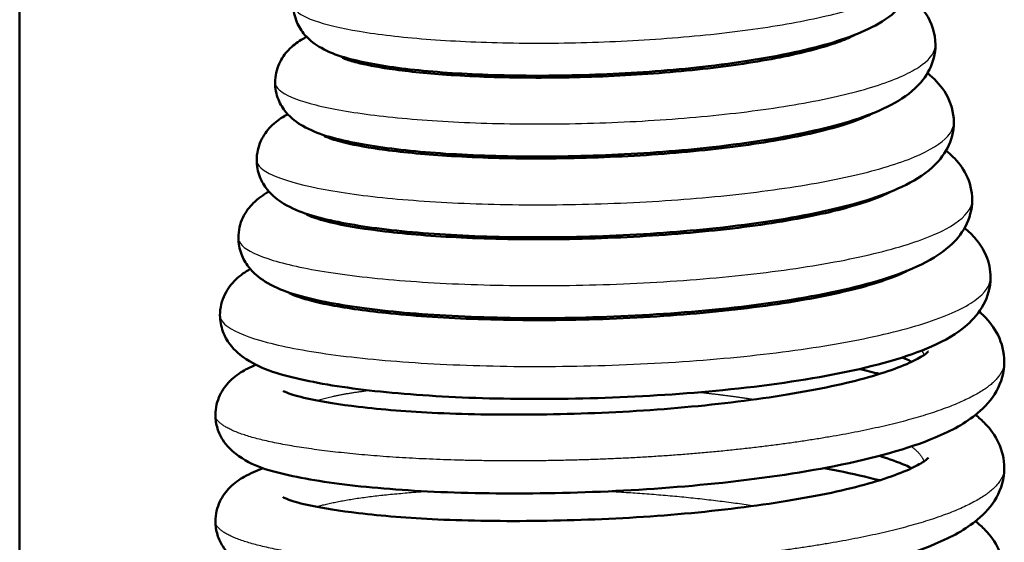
# Model space of a CAD drawing. Header units: millimetres. Extents: x 247 to 1050, y 34 to 1073.
# Tile 19 of 60: x 353 to 369, y 151 to 159. Entities that reach past the tile are written whole.
import ezdxf

# ---------------------------------------------------------------- set-up
doc = ezdxf.new("R2010")
doc.units = ezdxf.units.MM
doc.header["$LTSCALE"] = 0.75
doc.layers.add('Visible', color=7, linetype='Continuous', lineweight=50)
doc.layers.add('Visible Narrow', color=7, linetype='Continuous', lineweight=25)

msp = doc.modelspace()

# ---------------------------------------------------------------- linework, layer by layer
at = {"layer": 'Visible'}
msp.add_line((352.702, 184.167, 38.834), (352.702, 92.819, 38.834), dxfattribs=at)
for points, knots in [([(367.491, 160.083, 43.419), (367.491, 159.943, 43.576), (367.454, 159.802, 43.734), (367.336, 159.564, 44.064), (367.255, 159.465, 44.238), (367.043, 159.263, 44.672), (366.902, 159.173, 44.935), (366.448, 158.942, 45.673), (366.081, 158.823, 46.134), (365.183, 158.61, 46.921), (364.632, 158.519, 47.249), (363.548, 158.392, 47.631), (363.011, 158.349, 47.726), (361.967, 158.299, 47.733), (361.445, 158.29, 47.652), (360.469, 158.301, 47.334), (360.002, 158.322, 47.093), (359.17, 158.389, 46.484), (358.797, 158.435, 46.106), (358.162, 158.556, 45.247), (357.91, 158.62, 44.747), (357.582, 158.801, 44.075), (357.487, 158.866, 43.888), (357.349, 159.027, 43.629), (357.303, 159.098, 43.542), (357.234, 159.264, 43.373), (357.213, 159.363, 43.29), (357.213, 159.461, 43.208)], [0, 0, 0, 0, 0.063056, 0.063056, 0.127057, 0.127057, 0.219996, 0.219996, 0.396162, 0.396162, 0.583693, 0.583693, 0.743123, 0.743123, 0.897428, 0.897428, 1.051214, 1.051214, 1.207399, 1.207399, 1.373747, 1.373747, 1.438396, 1.438396, 1.474132, 1.474132, 1.512476, 1.512476, 1.512476, 1.512476]), ([(367.355, 159.61, 41.906), (367.461, 159.528, 42.115), (367.559, 159.432, 42.324), (367.729, 159.171, 42.753), (367.793, 158.989, 42.972), (367.793, 158.804, 43.186)], [1.3998232, 1.3998232, 1.3998232, 1.3998232, 1.4742754, 1.4742754, 1.5588667, 1.5588667, 1.5588667, 1.5588667]), ([(356.911, 158.182, 42.974), (356.911, 158.289, 42.878), (356.935, 158.397, 42.781), (357.017, 158.579, 42.577), (357.073, 158.656, 42.467), (357.199, 158.788, 42.214), (357.27, 158.84, 42.068), (357.37, 158.901, 41.856), (357.401, 158.917, 41.791), (357.431, 158.933, 41.726)], [0, 0, 0, 0, 0.0430311, 0.0430311, 0.0857264, 0.0857264, 0.1365684, 0.1365684, 0.1585418, 0.1585418, 0.1585418, 0.1585418]), ([(358.014, 158.592, 44.081), (358.014, 158.592, 44.227), (358.03, 158.584, 44.374), (358.099, 158.556, 44.747), (358.171, 158.533, 44.973), (358.398, 158.475, 45.504), (358.58, 158.439, 45.803), (359.06, 158.369, 46.413), (359.382, 158.335, 46.715), (360.129, 158.283, 47.237), (360.57, 158.266, 47.451), (361.501, 158.258, 47.736), (362.003, 158.268, 47.805), (362.993, 158.315, 47.782), (363.493, 158.354, 47.688), (364.417, 158.456, 47.352), (364.853, 158.522, 47.105), (365.594, 158.668, 46.499), (365.912, 158.751, 46.134), (366.252, 158.869, 45.543), (366.342, 158.906, 45.349), (366.435, 158.951, 45.08), (366.457, 158.962, 45.01), (366.475, 158.973, 44.94)], [0.123059, 0.123059, 0.123059, 0.123059, 0.166887, 0.166887, 0.237336, 0.237336, 0.341137, 0.341137, 0.471143, 0.471143, 0.614824, 0.614824, 0.763125, 0.763125, 0.912149, 0.912149, 1.059627, 1.059627, 1.20258, 1.20258, 1.267117, 1.267117, 1.289105, 1.289105, 1.289105, 1.289105]), ([(367.793, 158.804, 43.186), (367.793, 158.66, 43.352), (367.755, 158.516, 43.522), (367.632, 158.272, 43.878), (367.548, 158.171, 44.067), (367.322, 157.959, 44.542), (367.169, 157.865, 44.832), (366.676, 157.622, 45.64), (366.273, 157.497, 46.139), (365.308, 157.277, 46.965), (364.73, 157.185, 47.301), (363.589, 157.057, 47.696), (363.022, 157.014, 47.793), (361.914, 156.965, 47.796), (361.359, 156.957, 47.708), (360.322, 156.973, 47.365), (359.825, 156.997, 47.107), (358.943, 157.072, 46.455), (358.548, 157.124, 46.051), (357.878, 157.256, 45.134), (357.614, 157.325, 44.603), (357.275, 157.519, 43.89), (357.178, 157.587, 43.695), (357.042, 157.751, 43.421), (356.998, 157.822, 43.329), (356.931, 157.987, 43.149), (356.911, 158.085, 43.061), (356.911, 158.182, 42.974)], [0, 0, 0, 0, 0.066238, 0.066238, 0.134492, 0.134492, 0.23631, 0.23631, 0.427502, 0.427502, 0.623056, 0.623056, 0.791565, 0.791565, 0.955697, 0.955697, 1.11945, 1.11945, 1.285665, 1.285665, 1.462327, 1.462327, 1.529557, 1.529557, 1.566338, 1.566338, 1.605507, 1.605507, 1.605507, 1.605507]), ([(367.661, 158.334, 41.628), (367.675, 158.323, 41.657), (367.689, 158.312, 41.687), (367.802, 158.216, 41.925), (367.895, 158.116, 42.133), (368.045, 157.858, 42.545), (368.096, 157.692, 42.751), (368.096, 157.526, 42.953)], [1.4888486, 1.4888486, 1.4888486, 1.4888486, 1.4991424, 1.4991424, 1.5730711, 1.5730711, 1.6516131, 1.6516131, 1.6516131, 1.6516131]), ([(356.608, 156.903, 42.743), (356.608, 157.014, 42.638), (356.634, 157.125, 42.53), (356.72, 157.312, 42.305), (356.778, 157.389, 42.184), (356.911, 157.528, 41.901), (356.989, 157.582, 41.734), (357.084, 157.639, 41.527), (357.102, 157.649, 41.487), (357.121, 157.659, 41.447)], [0, 0, 0, 0, 0.0458531, 0.0458531, 0.0915076, 0.0915076, 0.1485529, 0.1485529, 0.1620488, 0.1620488, 0.1620488, 0.1620488]), ([(357.725, 157.298, 43.884), (357.725, 157.298, 43.899), (357.725, 157.298, 43.915), (357.729, 157.296, 44.115), (357.754, 157.283, 44.299), (357.855, 157.244, 44.746), (357.952, 157.215, 45.006), (358.242, 157.146, 45.603), (358.465, 157.106, 45.932), (359.038, 157.029, 46.58), (359.412, 156.994, 46.892), (360.259, 156.944, 47.408), (360.748, 156.929, 47.608), (361.764, 156.93, 47.848), (362.304, 156.945, 47.887), (363.355, 157.005, 47.793), (363.88, 157.051, 47.659), (364.835, 157.169, 47.236), (365.281, 157.242, 46.944), (366.019, 157.402, 46.248), (366.329, 157.492, 45.839), (366.632, 157.612, 45.207), (366.705, 157.646, 45.015), (366.759, 157.675, 44.818)], [0.12513, 0.12513, 0.12513, 0.12513, 0.129762, 0.129762, 0.185059, 0.185059, 0.267759, 0.267759, 0.385306, 0.385306, 0.528391, 0.528391, 0.683129, 0.683129, 0.84155, 0.84155, 1.000258, 1.000258, 1.15701, 1.15701, 1.308352, 1.308352, 1.370292, 1.370292, 1.370292, 1.370292]), ([(368.096, 157.526, 42.953), (368.096, 157.375, 43.135), (368.055, 157.225, 43.32), (367.923, 156.973, 43.707), (367.834, 156.868, 43.911), (367.592, 156.65, 44.43), (367.427, 156.552, 44.749), (366.892, 156.299, 45.622), (366.452, 156.167, 46.156), (365.42, 155.943, 47.017), (364.815, 155.85, 47.359), (363.617, 155.722, 47.764), (363.016, 155.679, 47.862), (361.843, 155.631, 47.857), (361.256, 155.625, 47.759), (360.159, 155.646, 47.389), (359.635, 155.674, 47.112), (358.704, 155.757, 46.415), (358.289, 155.814, 45.984), (357.586, 155.958, 45.008), (357.309, 156.033, 44.443), (356.963, 156.24, 43.692), (356.867, 156.311, 43.491), (356.735, 156.477, 43.207), (356.692, 156.547, 43.112), (356.627, 156.711, 42.925), (356.608, 156.807, 42.833), (356.608, 156.903, 42.743)], [0, 0, 0, 0, 0.070945, 0.070945, 0.144016, 0.144016, 0.254823, 0.254823, 0.460391, 0.460391, 0.663668, 0.663668, 0.841869, 0.841869, 1.015778, 1.015778, 1.189367, 1.189367, 1.365535, 1.365535, 1.552545, 1.552545, 1.621464, 1.621464, 1.658869, 1.658869, 1.698456, 1.698456, 1.698456, 1.698456]), ([(367.967, 157.058, 41.353), (368.006, 157.027, 41.435), (368.043, 156.994, 41.517), (368.163, 156.876, 41.789), (368.241, 156.778, 41.977), (368.36, 156.539, 42.351), (368.398, 156.393, 42.538), (368.398, 156.246, 42.722)], [1.5782891, 1.5782891, 1.5782891, 1.5782891, 1.6071603, 1.6071603, 1.6742833, 1.6742833, 1.7448722, 1.7448722, 1.7448722, 1.7448722]), ([(356.306, 155.624, 42.511), (356.306, 155.74, 42.393), (356.334, 155.857, 42.273), (356.426, 156.051, 42.021), (356.488, 156.13, 41.886), (356.632, 156.274, 41.568), (356.717, 156.331, 41.379), (356.805, 156.381, 41.183), (356.808, 156.382, 41.177), (356.811, 156.384, 41.171)], [0, 0, 0, 0, 0.0497232, 0.0497232, 0.0992406, 0.0992406, 0.1632727, 0.1632727, 0.1653319, 0.1653319, 0.1653319, 0.1653319]), ([(357.433, 156.005, 43.684), (357.433, 156.005, 43.74), (357.435, 156.004, 43.795), (357.452, 155.995, 44.063), (357.491, 155.976, 44.275), (357.634, 155.926, 44.792), (357.762, 155.89, 45.092), (358.134, 155.809, 45.757), (358.407, 155.765, 46.112), (359.087, 155.684, 46.788), (359.518, 155.649, 47.101), (360.47, 155.604, 47.593), (361.008, 155.594, 47.77), (362.108, 155.605, 47.947), (362.684, 155.628, 47.947), (363.789, 155.704, 47.766), (364.333, 155.758, 47.583), (365.308, 155.893, 47.061), (365.754, 155.975, 46.718), (366.473, 156.15, 45.927), (366.764, 156.246, 45.472), (366.983, 156.347, 44.89), (367.014, 156.362, 44.796), (367.041, 156.377, 44.701)], [0.127135, 0.127135, 0.127135, 0.127135, 0.14369, 0.14369, 0.207861, 0.207861, 0.305134, 0.305134, 0.437602, 0.437602, 0.593837, 0.593837, 0.759537, 0.759537, 0.928004, 0.928004, 1.096293, 1.096293, 1.262103, 1.262103, 1.421244, 1.421244, 1.451122, 1.451122, 1.451122, 1.451122]), ([(368.398, 156.246, 42.722), (368.398, 156.091, 42.917), (368.354, 155.935, 43.116), (368.217, 155.677, 43.528), (368.125, 155.572, 43.745), (367.869, 155.345, 44.308), (367.69, 155.242, 44.656), (367.11, 154.977, 45.601), (366.631, 154.838, 46.174), (365.526, 154.608, 47.072), (364.892, 154.515, 47.421), (363.634, 154.386, 47.834), (363.001, 154.343, 47.932), (361.765, 154.297, 47.917), (361.146, 154.293, 47.81), (359.991, 154.32, 47.41), (359.439, 154.351, 47.114), (358.462, 154.443, 46.37), (358.026, 154.505, 45.912), (357.293, 154.661, 44.876), (357.004, 154.741, 44.278), (356.65, 154.963, 43.489), (356.555, 155.036, 43.283), (356.426, 155.205, 42.992), (356.385, 155.275, 42.893), (356.324, 155.437, 42.701), (356.306, 155.531, 42.605), (356.306, 155.624, 42.511)], [0, 0, 0, 0, 0.074973, 0.074973, 0.151672, 0.151672, 0.27236, 0.27236, 0.493666, 0.493666, 0.705281, 0.705281, 0.892765, 0.892765, 1.07626, 1.07626, 1.259632, 1.259632, 1.445793, 1.445793, 1.643278, 1.643278, 1.713608, 1.713608, 1.75152, 1.75152, 1.791362, 1.791362, 1.791362, 1.791362]), ([(368.272, 155.782, 41.077), (368.339, 155.729, 41.221), (368.401, 155.669, 41.365), (368.525, 155.522, 41.674), (368.584, 155.431, 41.838), (368.674, 155.217, 42.164), (368.701, 155.092, 42.327), (368.701, 154.968, 42.488)], [1.6677172, 1.6677172, 1.6677172, 1.6677172, 1.71794, 1.71794, 1.7767235, 1.7767235, 1.8378857, 1.8378857, 1.8378857, 1.8378857]), ([(356.003, 154.345, 42.276), (356.003, 154.467, 42.146), (356.034, 154.588, 42.015), (356.132, 154.788, 41.739), (356.197, 154.869, 41.593), (356.34, 155.008, 41.264), (356.419, 155.062, 41.079), (356.501, 155.109, 40.894)], [0, 0, 0, 0, 0.0532539, 0.0532539, 0.1062791, 0.1062791, 0.168569, 0.168569, 0.168569, 0.168569]), ([(368.701, 154.968, 42.488), (368.701, 154.808, 42.695), (368.655, 154.65, 42.905), (368.513, 154.386, 43.346), (368.417, 154.277, 43.579), (368.145, 154.04, 44.189), (367.951, 153.931, 44.569), (367.328, 153.656, 45.582), (366.815, 153.511, 46.186), (365.644, 153.276, 47.118), (364.985, 153.182, 47.475), (363.669, 153.051, 47.899), (363.004, 153.008, 47.999), (361.703, 152.964, 47.979), (361.052, 152.961, 47.863), (359.835, 152.993, 47.437), (359.255, 153.028, 47.122), (358.228, 153.128, 46.334), (357.772, 153.195, 45.849), (357.005, 153.362, 44.755), (356.705, 153.447, 44.123), (356.342, 153.682, 43.295), (356.247, 153.758, 43.083), (356.12, 153.929, 42.779), (356.08, 153.999, 42.676), (356.021, 154.161, 42.475), (356.003, 154.253, 42.375), (356.003, 154.345, 42.276)], [0, 0, 0, 0, 0.078351, 0.078351, 0.159885, 0.159885, 0.291014, 0.291014, 0.525868, 0.525868, 0.745383, 0.745383, 0.942325, 0.942325, 1.135751, 1.135751, 1.329085, 1.329085, 1.525254, 1.525254, 1.73303, 1.73303, 1.80552, 1.80552, 1.844336, 1.844336, 1.884926, 1.884926, 1.884926, 1.884926]), ([(357.141, 154.712, 43.49), (357.141, 154.712, 43.587), (357.147, 154.709, 43.685), (357.182, 154.691, 44.026), (357.237, 154.667, 44.267), (357.427, 154.604, 44.851), (357.589, 154.561, 45.189), (358.046, 154.471, 45.915), (358.371, 154.423, 46.293), (359.159, 154.339, 46.988), (359.644, 154.305, 47.296), (360.696, 154.266, 47.758), (361.28, 154.261, 47.909), (362.456, 154.284, 48.021), (363.065, 154.313, 47.981), (364.218, 154.405, 47.714), (364.778, 154.468, 47.483), (365.767, 154.619, 46.866), (366.211, 154.71, 46.473), (366.903, 154.896, 45.595), (367.172, 154.998, 45.101), (367.324, 155.079, 44.577)], [0.130011, 0.130011, 0.130011, 0.130011, 0.159101, 0.159101, 0.232974, 0.232974, 0.344272, 0.344272, 0.49175, 0.49175, 0.660303, 0.660303, 0.836616, 0.836616, 1.014994, 1.014994, 1.192803, 1.192803, 1.367599, 1.367599, 1.532956, 1.532956, 1.532956, 1.532956]), ([(368.514, 154.406, 40.745), (368.54, 154.384, 40.803), (368.565, 154.36, 40.86), (368.68, 154.246, 41.131), (368.762, 154.14, 41.343), (368.888, 153.887, 41.765), (368.927, 153.734, 41.978), (368.927, 153.58, 42.187)], [0.7977302, 0.7977302, 0.7977302, 0.7977302, 0.8178665, 0.8178665, 0.8924121, 0.8924121, 0.9703639, 0.9703639, 0.9703639, 0.9703639]), ([(357.045, 153.099, 43.235), (357.045, 153.099, 43.269), (357.046, 153.098, 43.304), (357.056, 153.093, 43.551), (357.089, 153.076, 43.764), (357.216, 153.03, 44.303), (357.34, 152.995, 44.627), (357.706, 152.917, 45.338), (357.976, 152.874, 45.719), (358.664, 152.793, 46.466), (359.109, 152.757, 46.82), (360.111, 152.711, 47.399), (360.687, 152.703, 47.619), (361.869, 152.719, 47.866), (362.492, 152.742, 47.895), (363.7, 152.827, 47.757), (364.301, 152.888, 47.587), (365.393, 153.039, 47.072), (365.901, 153.13, 46.721), (366.735, 153.328, 45.896), (367.081, 153.439, 45.415), (367.427, 153.589, 44.655), (367.514, 153.635, 44.408), (367.627, 153.705, 43.939), (367.658, 153.731, 43.717), (367.674, 153.746, 43.421), (367.676, 153.748, 43.347), (367.676, 153.748, 43.273)], [0.131055, 0.131055, 0.131055, 0.131055, 0.141423, 0.141423, 0.205412, 0.205412, 0.308324, 0.308324, 0.446555, 0.446555, 0.613769, 0.613769, 0.793965, 0.793965, 0.976303, 0.976303, 1.15963, 1.15963, 1.341367, 1.341367, 1.516665, 1.516665, 1.595791, 1.595791, 1.662826, 1.662826, 1.684904, 1.684904, 1.684904, 1.684904]), ([(368.927, 153.58, 42.187), (368.927, 153.407, 42.423), (368.876, 153.235, 42.663), (368.716, 152.949, 43.164), (368.607, 152.831, 43.427), (368.29, 152.567, 44.123), (368.06, 152.444, 44.558), (367.348, 152.146, 45.626), (366.782, 151.989, 46.229), (365.538, 151.744, 47.12), (364.861, 151.646, 47.446), (363.508, 151.506, 47.82), (362.819, 151.459, 47.893), (361.483, 151.409, 47.814), (360.82, 151.403, 47.665), (359.593, 151.428, 47.172), (359.013, 151.461, 46.824), (358.002, 151.556, 45.971), (357.56, 151.619, 45.455), (356.82, 151.779, 44.299), (356.537, 151.852, 43.63), (356.19, 152.118, 42.83), (356.112, 152.192, 42.662), (356.014, 152.348, 42.423), (355.983, 152.411, 42.342), (355.94, 152.55, 42.184), (355.927, 152.627, 42.106), (355.927, 152.704, 42.028)], [0, 0, 0, 0, 0.087865, 0.087865, 0.179598, 0.179598, 0.33037, 0.33037, 0.574954, 0.574954, 0.795255, 0.795255, 0.998149, 0.998149, 1.196805, 1.196805, 1.394859, 1.394859, 1.594779, 1.594779, 1.809425, 1.809425, 1.868319, 1.868319, 1.899951, 1.899951, 1.932814, 1.932814, 1.932814, 1.932814]), ([(355.927, 152.704, 42.028), (355.927, 152.818, 41.912), (355.956, 152.933, 41.794), (356.046, 153.123, 41.547), (356.105, 153.2, 41.415), (356.243, 153.338, 41.104), (356.322, 153.392, 40.92), (356.464, 153.473, 40.59), (356.527, 153.503, 40.444), (356.593, 153.531, 40.299)], [0, 0, 0, 0, 0.0488735, 0.0488735, 0.0972828, 0.0972828, 0.1590811, 0.1590811, 0.2076092, 0.2076092, 0.2076092, 0.2076092]), ([(367.403, 153.58, 39.68), (367.37, 153.596, 39.597), (367.335, 153.612, 39.515), (367.279, 153.635, 39.397), (367.261, 153.643, 39.36), (367.243, 153.65, 39.324)], [0.25635683, 0.25635683, 0.25635683, 0.25635683, 0.28346873, 0.28346873, 0.29601306, 0.29601306, 0.29601306, 0.29601306]), ([(368.453, 152.704, 40.293), (368.51, 152.659, 40.415), (368.564, 152.611, 40.536), (368.699, 152.469, 40.861), (368.776, 152.366, 41.063), (368.891, 152.12, 41.466), (368.927, 151.974, 41.668), (368.927, 151.827, 41.868)], [1.7442687, 1.7442687, 1.7442687, 1.7442687, 1.7867174, 1.7867174, 1.8580186, 1.8580186, 1.9324188, 1.9324188, 1.9324188, 1.9324188]), ([(367.403, 151.827, 39.361), (367.37, 151.843, 39.278), (367.335, 151.859, 39.196), (367.178, 151.925, 38.863), (367.034, 151.978, 38.621), (366.871, 152.029, 38.393)], [0.2563568, 0.2563568, 0.2563568, 0.2563568, 0.2834687, 0.2834687, 0.3685859, 0.3685859, 0.3685859, 0.3685859]), ([(357.045, 151.346, 42.916), (357.045, 151.346, 42.951), (357.046, 151.345, 42.985), (357.056, 151.34, 43.233), (357.089, 151.323, 43.445), (357.216, 151.277, 43.985), (357.34, 151.242, 44.308), (357.706, 151.164, 45.02), (357.976, 151.121, 45.401), (358.664, 151.041, 46.147), (359.109, 151.004, 46.501), (360.111, 150.958, 47.081), (360.687, 150.95, 47.3), (361.869, 150.966, 47.548), (362.492, 150.99, 47.576), (363.7, 151.074, 47.438), (364.301, 151.136, 47.268), (365.393, 151.287, 46.753), (365.901, 151.377, 46.403), (366.735, 151.575, 45.577), (367.081, 151.686, 45.096), (367.427, 151.836, 44.336), (367.514, 151.882, 44.089), (367.627, 151.952, 43.62), (367.658, 151.978, 43.398), (367.674, 151.993, 43.102), (367.676, 151.995, 43.028), (367.676, 151.995, 42.954)], [0.131055, 0.131055, 0.131055, 0.131055, 0.141423, 0.141423, 0.205412, 0.205412, 0.308324, 0.308324, 0.446555, 0.446555, 0.613769, 0.613769, 0.793965, 0.793965, 0.976303, 0.976303, 1.15963, 1.15963, 1.341367, 1.341367, 1.516665, 1.516665, 1.595791, 1.595791, 1.662826, 1.662826, 1.684904, 1.684904, 1.684904, 1.684904]), ([(368.927, 151.827, 41.868), (368.927, 151.654, 42.105), (368.876, 151.483, 42.345), (368.716, 151.196, 42.845), (368.607, 151.078, 43.109), (368.29, 150.814, 43.804), (368.06, 150.692, 44.239), (367.348, 150.393, 45.307), (366.782, 150.236, 45.911), (365.538, 149.991, 46.801), (364.861, 149.893, 47.128), (363.508, 149.753, 47.501), (362.819, 149.706, 47.574), (361.483, 149.656, 47.495), (360.82, 149.65, 47.346), (359.593, 149.675, 46.853), (359.013, 149.708, 46.505), (358.002, 149.803, 45.652), (357.56, 149.866, 45.136), (356.82, 150.027, 43.981), (356.537, 150.099, 43.311), (356.19, 150.365, 42.511), (356.112, 150.439, 42.343), (356.014, 150.595, 42.104), (355.983, 150.658, 42.024), (355.94, 150.797, 41.865), (355.927, 150.874, 41.787), (355.927, 150.951, 41.709)], [0, 0, 0, 0, 0.087865, 0.087865, 0.179598, 0.179598, 0.33037, 0.33037, 0.574954, 0.574954, 0.795255, 0.795255, 0.998149, 0.998149, 1.196805, 1.196805, 1.394859, 1.394859, 1.594779, 1.594779, 1.809425, 1.809425, 1.868319, 1.868319, 1.899951, 1.899951, 1.932814, 1.932814, 1.932814, 1.932814]), ([(355.927, 150.951, 41.709), (355.927, 151.065, 41.593), (355.956, 151.18, 41.475), (356.046, 151.37, 41.228), (356.105, 151.447, 41.096), (356.243, 151.585, 40.785), (356.322, 151.639, 40.601), (356.501, 151.741, 40.185), (356.602, 151.784, 39.951), (356.713, 151.824, 39.721)], [0, 0, 0, 0, 0.0488735, 0.0488735, 0.0972828, 0.0972828, 0.1590811, 0.1590811, 0.2365322, 0.2365322, 0.2365322, 0.2365322]), ([(365.958, 151.827, 36.923), (366.037, 151.813, 36.975), (366.114, 151.798, 37.029), (366.429, 151.734, 37.26), (366.657, 151.682, 37.454), (366.871, 151.626, 37.662)], [1.336486, 1.336486, 1.336486, 1.336486, 1.3649481, 1.3649481, 1.4554605, 1.4554605, 1.4554605, 1.4554605]), ([(368.453, 150.951, 39.974), (368.51, 150.906, 40.096), (368.564, 150.858, 40.218), (368.699, 150.716, 40.542), (368.776, 150.613, 40.745), (368.891, 150.367, 41.148), (368.927, 150.221, 41.35), (368.927, 150.075, 41.55)], [1.7442687, 1.7442687, 1.7442687, 1.7442687, 1.7867174, 1.7867174, 1.8580186, 1.8580186, 1.9324188, 1.9324188, 1.9324188, 1.9324188])]:
    msp.add_open_spline(points, degree=3, knots=knots, dxfattribs=at)
for points in [[(366.061, 158.804, 40.511), (366.047, 158.808, 40.488), (366.032, 158.813, 40.466), (366.017, 158.818, 40.444)], [(366.402, 157.525, 40.255), (366.389, 157.529, 40.234), (366.377, 157.533, 40.213), (366.364, 157.538, 40.192)], [(366.739, 156.246, 40.004), (366.728, 156.25, 39.984), (366.717, 156.254, 39.965), (366.706, 156.258, 39.945)], [(360.392, 155.644, 37.465), (360.253, 155.639, 37.524), (360.117, 155.633, 37.588), (359.985, 155.627, 37.658)], [(362.645, 155.631, 37.043), (362.5, 155.637, 37.039), (362.355, 155.643, 37.041), (362.209, 155.647, 37.049)], [(367.073, 154.967, 39.759), (367.064, 154.97, 39.741), (367.055, 154.974, 39.723), (367.046, 154.977, 39.705)], [(359.343, 154.364, 37.46), (359.27, 154.359, 37.508), (359.199, 154.353, 37.558), (359.129, 154.347, 37.61)], [(363.477, 154.347, 36.605), (363.402, 154.353, 36.591), (363.326, 154.359, 36.579), (363.25, 154.365, 36.568)], [(366.54, 153.46, 37.679), (366.653, 153.434, 37.776), (366.764, 153.407, 37.877), (366.871, 153.379, 37.981)]]:
    msp.add_open_spline(points, degree=3, dxfattribs=at)
at = {"layer": 'Visible Narrow', "extrusion": (-1, 0, 0)}
msp.add_arc((-155.065, 36.511, -362.427), 0.65, 148.9367, 152.1811, dxfattribs=at)
at = {"layer": 'Visible Narrow'}
for points, knots in [([(357.213, 159.461, 43.208), (357.213, 159.435, 43.393), (357.223, 159.409, 43.578), (357.243, 159.383, 43.761), (357.298, 159.312, 44.265), (357.428, 159.243, 44.76), (357.628, 159.179, 45.226), (357.827, 159.115, 45.691), (358.096, 159.056, 46.127), (358.422, 159.006, 46.514), (358.749, 158.956, 46.902), (359.132, 158.915, 47.241), (359.557, 158.886, 47.518), (359.981, 158.856, 47.795), (360.446, 158.838, 48.01), (360.932, 158.832, 48.154), (361.417, 158.827, 48.297), (361.923, 158.834, 48.37), (362.427, 158.855, 48.369), (362.932, 158.876, 48.368), (363.435, 158.91, 48.293), (363.915, 158.957, 48.149), (364.395, 159.004, 48.004), (364.852, 159.063, 47.79), (365.267, 159.134, 47.516), (365.681, 159.204, 47.241), (366.053, 159.286, 46.907), (366.367, 159.376, 46.527), (366.681, 159.465, 46.147), (366.936, 159.563, 45.722), (367.123, 159.666, 45.27), (367.309, 159.769, 44.819), (367.427, 159.876, 44.34), (367.471, 159.985, 43.856), (367.484, 160.018, 43.711), (367.491, 160.05, 43.565), (367.491, 160.083, 43.419)], [0.70809198, 0.70809198, 0.70809198, 0.70809198, 0.7109375, 0.7109375, 0.7109375, 0.71875, 0.71875, 0.71875, 0.7265625, 0.7265625, 0.7265625, 0.734375, 0.734375, 0.734375, 0.7421875, 0.7421875, 0.7421875, 0.75, 0.75, 0.75, 0.7578125, 0.7578125, 0.7578125, 0.765625, 0.765625, 0.765625, 0.7734375, 0.7734375, 0.7734375, 0.78125, 0.78125, 0.78125, 0.7890625, 0.7890625, 0.7890625, 0.79140973, 0.79140973, 0.79140973, 0.79140973]), ([(356.911, 158.182, 42.974), (356.911, 158.129, 43.348), (356.949, 158.075, 43.721), (357.026, 158.023, 44.087), (357.136, 157.948, 44.611), (357.325, 157.877, 45.119), (357.583, 157.812, 45.588), (357.841, 157.747, 46.058), (358.17, 157.69, 46.489), (358.553, 157.642, 46.863), (358.937, 157.595, 47.238), (359.376, 157.558, 47.556), (359.851, 157.533, 47.804), (360.327, 157.509, 48.053), (360.838, 157.497, 48.231), (361.364, 157.499, 48.333), (361.89, 157.501, 48.435), (362.43, 157.517, 48.46), (362.96, 157.547, 48.407), (363.491, 157.577, 48.355), (364.013, 157.622, 48.225), (364.503, 157.679, 48.024), (364.993, 157.736, 47.823), (365.451, 157.806, 47.551), (365.858, 157.887, 47.219), (366.266, 157.968, 46.888), (366.622, 158.06, 46.498), (366.912, 158.159, 46.065), (367.203, 158.258, 45.633), (367.427, 158.365, 45.159), (367.576, 158.476, 44.664), (367.72, 158.583, 44.184), (367.793, 158.694, 43.685), (367.793, 158.804, 43.186)], [0.54143052, 0.54143052, 0.54143052, 0.54143052, 0.546875, 0.546875, 0.546875, 0.5546875, 0.5546875, 0.5546875, 0.5625, 0.5625, 0.5625, 0.5703125, 0.5703125, 0.5703125, 0.578125, 0.578125, 0.578125, 0.5859375, 0.5859375, 0.5859375, 0.59375, 0.59375, 0.59375, 0.6015625, 0.6015625, 0.6015625, 0.609375, 0.609375, 0.609375, 0.6171875, 0.6171875, 0.6171875, 0.62476355, 0.62476355, 0.62476355, 0.62476355]), ([(356.608, 156.903, 42.743), (356.608, 156.901, 42.758), (356.608, 156.899, 42.774), (356.608, 156.896, 42.79), (356.613, 156.814, 43.356), (356.702, 156.732, 43.92), (356.872, 156.655, 44.459), (357.042, 156.577, 44.998), (357.293, 156.505, 45.511), (357.612, 156.441, 45.977), (357.932, 156.377, 46.443), (358.321, 156.321, 46.862), (358.763, 156.277, 47.216), (359.204, 156.234, 47.57), (359.698, 156.202, 47.859), (360.222, 156.184, 48.072), (360.747, 156.166, 48.284), (361.302, 156.162, 48.42), (361.864, 156.173, 48.473), (362.426, 156.184, 48.526), (362.995, 156.209, 48.498), (363.546, 156.25, 48.389), (364.097, 156.29, 48.28), (364.631, 156.345, 48.091), (365.124, 156.414, 47.83), (365.617, 156.482, 47.569), (366.069, 156.563, 47.236), (366.462, 156.654, 46.847), (366.855, 156.746, 46.457), (367.188, 156.847, 46.011), (367.447, 156.956, 45.528), (367.706, 157.064, 45.045), (367.892, 157.18, 44.524), (367.996, 157.298, 43.989), (368.062, 157.373, 43.647), (368.096, 157.449, 43.3), (368.096, 157.526, 42.953)], [0.37478199, 0.37478199, 0.37478199, 0.37478199, 0.375, 0.375, 0.375, 0.3828125, 0.3828125, 0.3828125, 0.390625, 0.390625, 0.390625, 0.3984375, 0.3984375, 0.3984375, 0.40625, 0.40625, 0.40625, 0.4140625, 0.4140625, 0.4140625, 0.421875, 0.421875, 0.421875, 0.4296875, 0.4296875, 0.4296875, 0.4375, 0.4375, 0.4375, 0.4453125, 0.4453125, 0.4453125, 0.453125, 0.453125, 0.453125, 0.45811164, 0.45811164, 0.45811164, 0.45811164]), ([(356.306, 155.624, 42.511), (356.306, 155.593, 42.725), (356.317, 155.561, 42.938), (356.34, 155.53, 43.151), (356.403, 155.443, 43.742), (356.555, 155.358, 44.323), (356.789, 155.279, 44.87), (357.023, 155.201, 45.416), (357.338, 155.128, 45.928), (357.721, 155.066, 46.383), (358.104, 155.004, 46.839), (358.554, 154.952, 47.237), (359.053, 154.914, 47.563), (359.551, 154.875, 47.889), (360.098, 154.85, 48.142), (360.668, 154.84, 48.311), (361.239, 154.83, 48.48), (361.834, 154.835, 48.565), (362.427, 154.855, 48.564), (363.021, 154.876, 48.563), (363.613, 154.913, 48.476), (364.178, 154.964, 48.306), (364.744, 155.016, 48.136), (365.282, 155.082, 47.884), (365.771, 155.162, 47.56), (366.259, 155.241, 47.237), (366.698, 155.334, 46.843), (367.068, 155.436, 46.396), (367.439, 155.538, 45.948), (367.74, 155.649, 45.447), (367.961, 155.767, 44.914), (368.182, 155.884, 44.382), (368.321, 156.008, 43.818), (368.374, 156.132, 43.246), (368.39, 156.17, 43.072), (368.398, 156.208, 42.897), (368.398, 156.246, 42.722)], [0.20812838, 0.20812838, 0.20812838, 0.20812838, 0.2109375, 0.2109375, 0.2109375, 0.21875, 0.21875, 0.21875, 0.2265625, 0.2265625, 0.2265625, 0.234375, 0.234375, 0.234375, 0.2421875, 0.2421875, 0.2421875, 0.25, 0.25, 0.25, 0.2578125, 0.2578125, 0.2578125, 0.265625, 0.265625, 0.265625, 0.2734375, 0.2734375, 0.2734375, 0.28125, 0.28125, 0.28125, 0.2890625, 0.2890625, 0.2890625, 0.29144814, 0.29144814, 0.29144814, 0.29144814]), ([(356.003, 154.345, 42.276), (356.003, 154.281, 42.709), (356.048, 154.217, 43.141), (356.136, 154.154, 43.564), (356.263, 154.064, 44.174), (356.482, 153.977, 44.765), (356.783, 153.898, 45.312), (357.083, 153.82, 45.858), (357.465, 153.749, 46.361), (357.912, 153.69, 46.797), (358.358, 153.632, 47.234), (358.87, 153.585, 47.605), (359.424, 153.553, 47.894), (359.978, 153.521, 48.184), (360.574, 153.503, 48.392), (361.187, 153.502, 48.511), (361.8, 153.502, 48.63), (362.43, 153.517, 48.659), (363.049, 153.549, 48.598), (363.669, 153.58, 48.537), (364.277, 153.628, 48.386), (364.85, 153.692, 48.151), (365.422, 153.755, 47.917), (365.958, 153.834, 47.599), (366.434, 153.925, 47.212), (366.91, 154.016, 46.825), (367.327, 154.119, 46.369), (367.667, 154.232, 45.864), (368.007, 154.344, 45.359), (368.269, 154.465, 44.805), (368.444, 154.591, 44.226), (368.614, 154.714, 43.662), (368.701, 154.841, 43.075), (368.701, 154.968, 42.488)], [0.04146327, 0.04146327, 0.04146327, 0.04146327, 0.046875, 0.046875, 0.046875, 0.0546875, 0.0546875, 0.0546875, 0.0625, 0.0625, 0.0625, 0.0703125, 0.0703125, 0.0703125, 0.078125, 0.078125, 0.078125, 0.0859375, 0.0859375, 0.0859375, 0.09375, 0.09375, 0.09375, 0.1015625, 0.1015625, 0.1015625, 0.109375, 0.109375, 0.109375, 0.1171875, 0.1171875, 0.1171875, 0.12479777, 0.12479777, 0.12479777, 0.12479777])]:
    msp.add_open_spline(points, degree=3, knots=knots, dxfattribs=at)
for points in [[(366.44, 158.954, 42.547), (366.439, 158.955, 42.542), (366.438, 158.956, 42.537), (366.437, 158.958, 42.531)], [(358.756, 158.449, 40.913), (358.725, 158.442, 40.968), (358.695, 158.435, 41.023), (358.666, 158.428, 41.08)], [(364.348, 158.453, 39.146), (364.304, 158.459, 39.126), (364.26, 158.465, 39.106), (364.215, 158.471, 39.087)], [(358.357, 157.163, 40.792), (358.331, 157.156, 40.845), (358.306, 157.149, 40.899), (358.282, 157.142, 40.954)], [(364.821, 157.173, 38.822), (364.782, 157.179, 38.8), (364.742, 157.185, 38.778), (364.703, 157.191, 38.757)], [(357.981, 155.877, 40.658), (357.959, 155.87, 40.71), (357.938, 155.863, 40.762), (357.918, 155.856, 40.815)], [(365.266, 155.893, 38.514), (365.23, 155.899, 38.491), (365.195, 155.905, 38.468), (365.159, 155.911, 38.445)], [(357.621, 154.591, 40.514), (357.602, 154.584, 40.564), (357.584, 154.577, 40.615), (357.567, 154.57, 40.666)]]:
    msp.add_open_spline(points, degree=3, dxfattribs=at)
at = {"layer": 'Visible Narrow', "extrusion": (0.007505, 0.974396, 0.224715)}
msp.add_open_spline([(366.749, 157.67, 42.328), (366.748, 157.67, 42.327), (366.748, 157.67, 42.325), (366.748, 157.671, 42.323)], degree=3, dxfattribs=at)
at = {"layer": 'Visible Narrow'}
for points, weights, knots in [([(365.437, 154.605, 38.063), (365.46, 154.6, 38.079), (365.484, 154.596, 38.096), (365.509, 154.591, 38.114), (365.534, 154.586, 38.132)], [0.998258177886, 0.999113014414, 1, 0.999046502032, 0.99813015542], [0.0051677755, 0.0051677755, 0.0051677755, 0.0052631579, 0.0052631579, 0.0053656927, 0.0053656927, 0.0053656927]), ([(368.927, 153.58, 42.187), (368.927, 153.351, 43.192), (368.609, 153.133, 44.147), (367.957, 152.686, 46.108), (366.248, 152.377, 47.313), (364.539, 152.067, 48.519), (362.427, 151.979, 48.503), (360.316, 151.892, 48.487), (358.607, 152.026, 47.249), (356.898, 152.16, 46.012), (356.246, 152.432, 44.02), (355.927, 152.565, 43.049), (355.927, 152.704, 42.028)], [0.975528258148, 0.975528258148, 1, 0.951056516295, 1, 0.951056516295, 1, 0.951056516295, 1, 0.951056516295, 1, 0.975528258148, 0.975528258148], [0.01315789, 0.01315789, 0.01315789, 0.01578947, 0.01578947, 0.02105263, 0.02105263, 0.02631579, 0.02631579, 0.03157895, 0.03157895, 0.03684211, 0.03684211, 0.03947368, 0.03947368, 0.03947368]), ([(368.927, 151.827, 41.868), (368.927, 151.598, 42.873), (368.609, 151.38, 43.829), (367.957, 150.934, 45.789), (366.248, 150.624, 46.994), (364.539, 150.314, 48.2), (362.427, 150.226, 48.184), (360.316, 150.139, 48.168), (358.607, 150.273, 46.931), (356.898, 150.408, 45.693), (356.246, 150.679, 43.701), (355.927, 150.812, 42.73), (355.927, 150.951, 41.709)], [0.975528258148, 0.975528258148, 1, 0.951056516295, 1, 0.951056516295, 1, 0.951056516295, 1, 0.951056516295, 1, 0.975528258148, 0.975528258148], [0.06578947, 0.06578947, 0.06578947, 0.06842105, 0.06842105, 0.07368421, 0.07368421, 0.07894737, 0.07894737, 0.08421053, 0.08421053, 0.08947368, 0.08947368, 0.09210526, 0.09210526, 0.09210526]), ([(357.593, 151.189, 39.806), (358.149, 151.36, 38.41), (359.371, 151.441, 37.522), (359.393, 151.442, 37.506), (359.415, 151.443, 37.491)], [0.991074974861, 0.956022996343, 1, 0.999178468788, 0.998384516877], [0.095270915, 0.095270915, 0.095270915, 0.1, 0.1, 0.100088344, 0.100088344, 0.100088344]), ([(362.4, 151.444, 36.514), (362.414, 151.444, 36.513), (362.427, 151.443, 36.513), (363.689, 151.378, 36.501), (364.811, 151.206, 37.058)], [0.999183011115, 0.999588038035, 1, 0.962986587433, 0.981955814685], [0.105218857, 0.105218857, 0.105218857, 0.105263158, 0.105263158, 0.109243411, 0.109243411, 0.109243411])]:
    msp.add_rational_spline(points, weights, degree=2, knots=knots, dxfattribs=at)
at = {"layer": 'Visible Narrow', "extrusion": (5.88387e-11, 0.972461, 0.233067)}
msp.add_rational_spline([(367.567, 153.765, 41.415), (367.591, 153.729, 41.567), (367.605, 153.692, 41.72)], [0.981262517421, 0.978985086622, 0.977612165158], degree=2, dxfattribs=at)
at = {"layer": 'Visible Narrow', "extrusion": (-0.032534, -0.990372, -0.134551)}
msp.add_rational_spline([(357.593, 152.942, 40.125), (357.906, 153.038, 39.338), (358.455, 153.108, 38.69)], [0.991074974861, 0.971021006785, 0.97683498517], degree=2, dxfattribs=at)
at = {"layer": 'Visible Narrow', "extrusion": (0.052642, 0.979302, 0.195437)}
msp.add_rational_spline([(363.904, 153.077, 37.028), (364.375, 153.026, 37.16), (364.811, 152.959, 37.377)], [0.975696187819, 0.974489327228, 0.981955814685], degree=2, dxfattribs=at)
at = {"layer": 'Visible Narrow', "extrusion": (1.20588e-11, 0.972461, 0.233067)}
msp.add_rational_spline([(367.397, 152.184, 40.379), (367.556, 152.064, 40.88), (367.605, 151.939, 41.401)], [0.997592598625, 0.982309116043, 0.977612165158], degree=2, dxfattribs=at)

doc.saveas('drawing.dxf')
